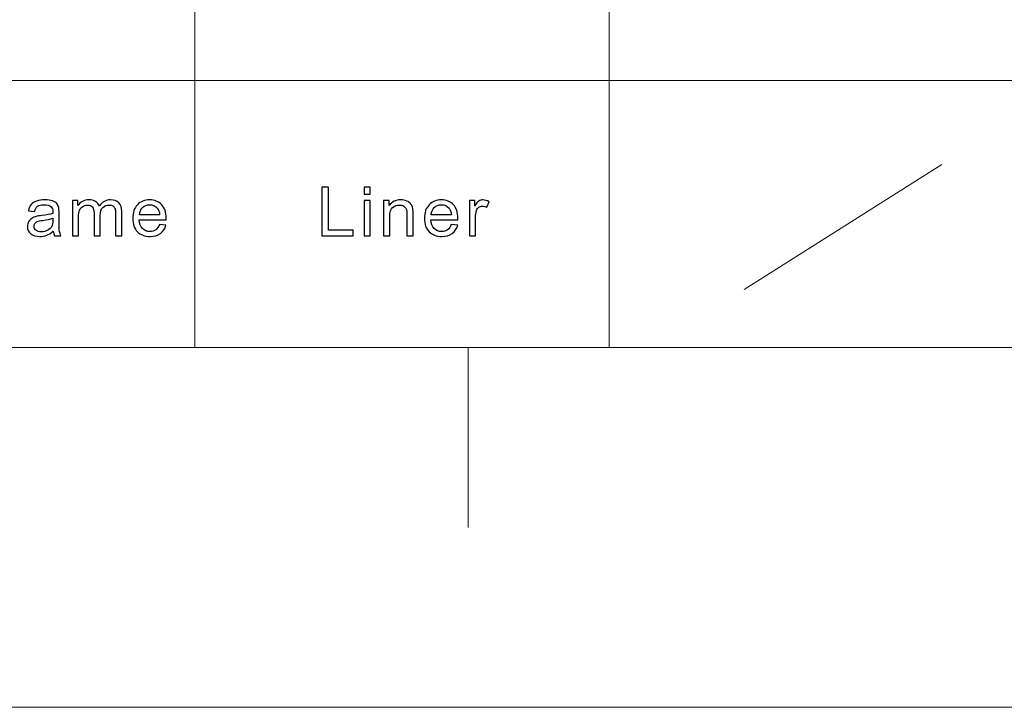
# Model space of a CAD drawing. Header units: millimetres. Extents: x -594 to 595, y -419 to 422.
# Tile 97 of 124: x 249 to 322, y -419 to -369. Entities that reach past the tile are written whole.
import ezdxf

# ---------------------------------------------------------------- set-up
doc = ezdxf.new("R2010")
doc.units = ezdxf.units.MM
doc.header["$MEASUREMENT"] = 0
doc.layers.add('layer 1', color=7, linetype='Continuous')

msp = doc.modelspace()

# ---------------------------------------------------------------- linework, layer by layer
at = {"layer": 'layer 1', "lineweight": 9}
for points in [[(262.4168, -254.9936), (262.4168, -254.9936), (262.4168, -392.7155), (262.4168, -392.7155)], [(292.988, -254.9936), (292.988, -254.9936), (292.988, -392.7155), (292.988, -392.7155)]]:
    msp.add_open_spline(points, degree=3, dxfattribs=at)
at = {"layer": 'layer 1', "color": 5, "lineweight": 9}
for points in [[(170.7034, -373.0409), (170.7034, -373.0409), (384.7014, -373.0409), (384.7014, -373.0409)], [(568.1284, -392.7155), (568.1284, -392.7155), (-566.8255, -392.7155), (-566.8255, -392.7155)]]:
    msp.add_open_spline(points, degree=3, dxfattribs=at)
at = {"layer": 'layer 1', "lineweight": 0}
msp.add_open_spline([(302.9382, -388.4437), (302.9382, -388.4437), (317.5241, -379.2326), (317.5241, -379.2326)], degree=3, dxfattribs=at)
at = {"layer": 'layer 1', "color": 250}
for points, knots in [([(271.7702, -384.4771), (271.7702, -384.4771), (271.7702, -380.9079), (271.7702, -380.9079), (271.7702, -380.9079), (271.7702, -380.9079), (272.2619, -380.9079), (272.2619, -380.9079), (272.2619, -380.9079), (272.2619, -380.9079), (272.2619, -384.0584), (272.2619, -384.0584), (272.2619, -384.0584), (272.2619, -384.0584), (274.0837, -384.0584), (274.0837, -384.0584), (274.0837, -384.0584), (274.0837, -384.0584), (274.0837, -384.4771), (274.0837, -384.4771), (274.0837, -384.4771), (274.0837, -384.4771), (271.7702, -384.4771), (271.7702, -384.4771)], [0, 0, 0, 0, 0.1428571, 0.1428571, 0.1428571, 0.1428571, 0.2857143, 0.2857143, 0.2857143, 0.2857143, 0.4285714, 0.4285714, 0.4285714, 0.4285714, 0.5714286, 0.5714286, 0.5714286, 0.5714286, 0.7142857, 0.7142857, 0.7142857, 0.7142857, 1, 1, 1, 1]), ([(274.9001, -381.4064), (274.9001, -381.4064), (274.9001, -380.9079), (274.9001, -380.9079), (274.9001, -380.9079), (274.9001, -380.9079), (275.3556, -380.9079), (275.3556, -380.9079), (275.3556, -380.9079), (275.3556, -380.9079), (275.3556, -381.4064), (275.3556, -381.4064), (275.3556, -381.4064), (275.3556, -381.4064), (274.9001, -381.4064), (274.9001, -381.4064)], [0, 0, 0, 0, 0.2, 0.2, 0.2, 0.2, 0.4, 0.4, 0.4, 0.4, 0.6, 0.6, 0.6, 0.6, 1, 1, 1, 1]), ([(251.9642, -384.1531), (251.7951, -384.2918), (251.632, -384.389), (251.4759, -384.4464), (251.4759, -384.4464), (251.3198, -384.5037), (251.1524, -384.5319), (250.973, -384.5319), (250.973, -384.5319), (250.6779, -384.5319), (250.4511, -384.463), (250.2924, -384.3242), (250.2924, -384.3242), (250.1337, -384.1863), (250.0543, -384.0094), (250.0543, -383.7942), (250.0543, -383.7942), (250.0543, -383.6679), (250.0845, -383.5524), (250.1441, -383.4477), (250.1441, -383.4477), (250.2044, -383.343), (250.2829, -383.26), (250.3795, -383.1968), (250.3795, -383.1968), (250.477, -383.1337), (250.5856, -383.0855), (250.7073, -383.0531), (250.7073, -383.0531), (250.797, -383.0306), (250.9324, -383.009), (251.1128, -382.9874), (251.1128, -382.9874), (251.4802, -382.9459), (251.752, -382.8952), (251.9254, -382.8371), (251.9254, -382.8371), (251.9271, -382.7772), (251.928, -382.739), (251.928, -382.7232), (251.928, -382.7232), (251.928, -382.5455), (251.8848, -382.42), (251.7986, -382.3469), (251.7986, -382.3469), (251.6821, -382.248), (251.5087, -382.199), (251.2792, -382.199), (251.2792, -382.199), (251.0644, -382.199), (250.9057, -382.2356), (250.8039, -382.3078), (250.8039, -382.3078), (250.7013, -382.3801), (250.6262, -382.5081), (250.577, -382.6925), (250.577, -382.6925), (250.577, -382.6925), (250.1319, -382.6327), (250.1319, -382.6327), (250.1319, -382.6327), (250.1725, -382.4491), (250.239, -382.3004), (250.3321, -382.1874), (250.3321, -382.1874), (250.4252, -382.0744), (250.5598, -381.988), (250.7358, -381.9265), (250.7358, -381.9265), (250.9109, -381.8658), (251.1154, -381.8351), (251.3465, -381.8351), (251.3465, -381.8351), (251.576, -381.8351), (251.7632, -381.8609), (251.9073, -381.9132), (251.9073, -381.9132), (252.0505, -381.9655), (252.1566, -382.0303), (252.2239, -382.1093), (252.2239, -382.1093), (252.2912, -382.1882), (252.3386, -382.2879), (252.3661, -382.4084), (252.3661, -382.4084), (252.3809, -382.4831), (252.3885, -382.6177), (252.3885, -382.8113), (252.3885, -382.8113), (252.3885, -382.8113), (252.3885, -383.3929), (252.3885, -383.3929), (252.3885, -383.3929), (252.3885, -383.7992), (252.3981, -384.0559), (252.4171, -384.1647), (252.4171, -384.1647), (252.4352, -384.2735), (252.4732, -384.3774), (252.5283, -384.4771), (252.5283, -384.4771), (252.5283, -384.4771), (252.0521, -384.4771), (252.0521, -384.4771), (252.0521, -384.4771), (252.0064, -384.3849), (251.9771, -384.2769), (251.9642, -384.1531)], [0, 0, 0, 0, 0.0357143, 0.0357143, 0.0357143, 0.0357143, 0.0714286, 0.0714286, 0.0714286, 0.0714286, 0.1071429, 0.1071429, 0.1071429, 0.1071429, 0.1428571, 0.1428571, 0.1428571, 0.1428571, 0.1785714, 0.1785714, 0.1785714, 0.1785714, 0.2142857, 0.2142857, 0.2142857, 0.2142857, 0.25, 0.25, 0.25, 0.25, 0.2857143, 0.2857143, 0.2857143, 0.2857143, 0.3214286, 0.3214286, 0.3214286, 0.3214286, 0.3571429, 0.3571429, 0.3571429, 0.3571429, 0.3928571, 0.3928571, 0.3928571, 0.3928571, 0.4285714, 0.4285714, 0.4285714, 0.4285714, 0.4642857, 0.4642857, 0.4642857, 0.4642857, 0.5, 0.5, 0.5, 0.5, 0.5357143, 0.5357143, 0.5357143, 0.5357143, 0.5714286, 0.5714286, 0.5714286, 0.5714286, 0.6071429, 0.6071429, 0.6071429, 0.6071429, 0.6428571, 0.6428571, 0.6428571, 0.6428571, 0.6785714, 0.6785714, 0.6785714, 0.6785714, 0.7142857, 0.7142857, 0.7142857, 0.7142857, 0.75, 0.75, 0.75, 0.75, 0.7857143, 0.7857143, 0.7857143, 0.7857143, 0.8214286, 0.8214286, 0.8214286, 0.8214286, 0.8571429, 0.8571429, 0.8571429, 0.8571429, 0.8928571, 0.8928571, 0.8928571, 0.8928571, 0.9285714, 0.9285714, 0.9285714, 0.9285714, 1, 1, 1, 1]), ([(253.3758, -384.4771), (253.3758, -384.4771), (253.3758, -381.8899), (253.3758, -381.8899), (253.3758, -381.8899), (253.3758, -381.8899), (253.7846, -381.8899), (253.7846, -381.8899), (253.7846, -381.8899), (253.7846, -381.8899), (253.7846, -382.2555), (253.7846, -382.2555), (253.7846, -382.2555), (253.8683, -382.1292), (253.9805, -382.027), (254.1202, -381.9506), (254.1202, -381.9506), (254.26, -381.8733), (254.4187, -381.8351), (254.5972, -381.8351), (254.5972, -381.8351), (254.7956, -381.8351), (254.9588, -381.875), (255.0855, -381.9539), (255.0855, -381.9539), (255.2123, -382.0337), (255.302, -382.1442), (255.3538, -382.2871), (255.3538, -382.2871), (255.5677, -381.9855), (255.8446, -381.8351), (256.1862, -381.8351), (256.1862, -381.8351), (256.4537, -381.8351), (256.6598, -381.9057), (256.803, -382.0478), (256.803, -382.0478), (256.9471, -382.1899), (257.0196, -382.4084), (257.0196, -382.7033), (257.0196, -382.7033), (257.0196, -382.7033), (257.0196, -384.4771), (257.0196, -384.4771), (257.0196, -384.4771), (257.0196, -384.4771), (256.5641, -384.4771), (256.5641, -384.4771), (256.5641, -384.4771), (256.5641, -384.4771), (256.5641, -382.8487), (256.5641, -382.8487), (256.5641, -382.8487), (256.5641, -382.6742), (256.5485, -382.5479), (256.5192, -382.4707), (256.5192, -382.4707), (256.4899, -382.3934), (256.4364, -382.3319), (256.3579, -382.2846), (256.3579, -382.2846), (256.2803, -382.2372), (256.1888, -382.214), (256.0845, -382.214), (256.0845, -382.214), (255.8947, -382.214), (255.7377, -382.2746), (255.6126, -382.3951), (255.6126, -382.3951), (255.4875, -382.5164), (255.4254, -382.71), (255.4254, -382.9758), (255.4254, -382.9758), (255.4254, -382.9758), (255.4254, -384.4771), (255.4254, -384.4771), (255.4254, -384.4771), (255.4254, -384.4771), (254.97, -384.4771), (254.97, -384.4771), (254.97, -384.4771), (254.97, -384.4771), (254.97, -382.798), (254.97, -382.798), (254.97, -382.798), (254.97, -382.6036), (254.9328, -382.4574), (254.8587, -382.3602), (254.8587, -382.3602), (254.7844, -382.263), (254.6628, -382.214), (254.4946, -382.214), (254.4946, -382.214), (254.3669, -382.214), (254.2488, -382.2464), (254.1401, -382.3112), (254.1401, -382.3112), (254.0313, -382.376), (253.9528, -382.4707), (253.9037, -382.5961), (253.9037, -382.5961), (253.8554, -382.7208), (253.8313, -382.901), (253.8313, -383.1362), (253.8313, -383.1362), (253.8313, -383.1362), (253.8313, -384.4771), (253.8313, -384.4771), (253.8313, -384.4771), (253.8313, -384.4771), (253.3758, -384.4771), (253.3758, -384.4771)], [0, 0, 0, 0, 0.0344828, 0.0344828, 0.0344828, 0.0344828, 0.0689655, 0.0689655, 0.0689655, 0.0689655, 0.1034483, 0.1034483, 0.1034483, 0.1034483, 0.137931, 0.137931, 0.137931, 0.137931, 0.1724138, 0.1724138, 0.1724138, 0.1724138, 0.2068966, 0.2068966, 0.2068966, 0.2068966, 0.2413793, 0.2413793, 0.2413793, 0.2413793, 0.2758621, 0.2758621, 0.2758621, 0.2758621, 0.3103448, 0.3103448, 0.3103448, 0.3103448, 0.3448276, 0.3448276, 0.3448276, 0.3448276, 0.3793103, 0.3793103, 0.3793103, 0.3793103, 0.4137931, 0.4137931, 0.4137931, 0.4137931, 0.4482759, 0.4482759, 0.4482759, 0.4482759, 0.4827586, 0.4827586, 0.4827586, 0.4827586, 0.5172414, 0.5172414, 0.5172414, 0.5172414, 0.5517241, 0.5517241, 0.5517241, 0.5517241, 0.5862069, 0.5862069, 0.5862069, 0.5862069, 0.6206897, 0.6206897, 0.6206897, 0.6206897, 0.6551724, 0.6551724, 0.6551724, 0.6551724, 0.6896552, 0.6896552, 0.6896552, 0.6896552, 0.7241379, 0.7241379, 0.7241379, 0.7241379, 0.7586207, 0.7586207, 0.7586207, 0.7586207, 0.7931034, 0.7931034, 0.7931034, 0.7931034, 0.8275862, 0.8275862, 0.8275862, 0.8275862, 0.862069, 0.862069, 0.862069, 0.862069, 0.8965517, 0.8965517, 0.8965517, 0.8965517, 0.9310345, 0.9310345, 0.9310345, 0.9310345, 1, 1, 1, 1]), ([(259.8071, -383.6396), (259.8071, -383.6396), (260.2781, -383.6995), (260.2781, -383.6995), (260.2781, -383.6995), (260.2048, -383.9628), (260.0676, -384.168), (259.8674, -384.3134), (259.8674, -384.3134), (259.6673, -384.4588), (259.4119, -384.5319), (259.1005, -384.5319), (259.1005, -384.5319), (258.7089, -384.5319), (258.3983, -384.4156), (258.1689, -384.183), (258.1689, -384.183), (257.9394, -383.9512), (257.8247, -383.6247), (257.8247, -383.2051), (257.8247, -383.2051), (257.8247, -382.7714), (257.9403, -382.4341), (258.1724, -382.1948), (258.1724, -382.1948), (258.4045, -381.9547), (258.7055, -381.8351), (259.0755, -381.8351), (259.0755, -381.8351), (259.4335, -381.8351), (259.726, -381.9522), (259.9529, -382.1874), (259.9529, -382.1874), (260.1797, -382.4225), (260.2935, -382.7532), (260.2935, -383.1794), (260.2935, -383.1794), (260.2935, -383.2051), (260.2927, -383.2442), (260.2909, -383.2957), (260.2909, -383.2957), (260.2909, -383.2957), (258.2906, -383.2957), (258.2906, -383.2957), (258.2906, -383.2957), (258.3078, -383.579), (258.3906, -383.7967), (258.5407, -383.947), (258.5407, -383.947), (258.69, -384.0974), (258.8771, -384.173), (259.1005, -384.173), (259.1005, -384.173), (259.2671, -384.173), (259.4094, -384.1306), (259.5266, -384.0459), (259.5266, -384.0459), (259.6449, -383.9612), (259.738, -383.8257), (259.8071, -383.6396)], [0, 0, 0, 0, 0.0625, 0.0625, 0.0625, 0.0625, 0.125, 0.125, 0.125, 0.125, 0.1875, 0.1875, 0.1875, 0.1875, 0.25, 0.25, 0.25, 0.25, 0.3125, 0.3125, 0.3125, 0.3125, 0.375, 0.375, 0.375, 0.375, 0.4375, 0.4375, 0.4375, 0.4375, 0.5, 0.5, 0.5, 0.5, 0.5625, 0.5625, 0.5625, 0.5625, 0.625, 0.625, 0.625, 0.625, 0.6875, 0.6875, 0.6875, 0.6875, 0.75, 0.75, 0.75, 0.75, 0.8125, 0.8125, 0.8125, 0.8125, 0.875, 0.875, 0.875, 0.875, 1, 1, 1, 1]), ([(274.9001, -384.4771), (274.9001, -384.4771), (274.9001, -381.8899), (274.9001, -381.8899), (274.9001, -381.8899), (274.9001, -381.8899), (275.3556, -381.8899), (275.3556, -381.8899), (275.3556, -381.8899), (275.3556, -381.8899), (275.3556, -384.4771), (275.3556, -384.4771), (275.3556, -384.4771), (275.3556, -384.4771), (274.9001, -384.4771), (274.9001, -384.4771)], [0, 0, 0, 0, 0.2, 0.2, 0.2, 0.2, 0.4, 0.4, 0.4, 0.4, 0.6, 0.6, 0.6, 0.6, 1, 1, 1, 1]), ([(276.3377, -384.4771), (276.3377, -384.4771), (276.3377, -381.8899), (276.3377, -381.8899), (276.3377, -381.8899), (276.3377, -381.8899), (276.7465, -381.8899), (276.7465, -381.8899), (276.7465, -381.8899), (276.7465, -381.8899), (276.7465, -382.2572), (276.7465, -382.2572), (276.7465, -382.2572), (276.9432, -381.9755), (277.2279, -381.8351), (277.5997, -381.8351), (277.5997, -381.8351), (277.7619, -381.8351), (277.9103, -381.8634), (278.0457, -381.919), (278.0457, -381.919), (278.1812, -381.9747), (278.2829, -382.0486), (278.3502, -382.1392), (278.3502, -382.1392), (278.4175, -382.2297), (278.4649, -382.3377), (278.4917, -382.4624), (278.4917, -382.4624), (278.508, -382.5438), (278.5166, -382.6859), (278.5166, -382.8886), (278.5166, -382.8886), (278.5166, -382.8886), (278.5166, -384.4771), (278.5166, -384.4771), (278.5166, -384.4771), (278.5166, -384.4771), (278.0612, -384.4771), (278.0612, -384.4771), (278.0612, -384.4771), (278.0612, -384.4771), (278.0612, -382.9052), (278.0612, -382.9052), (278.0612, -382.9052), (278.0612, -382.7266), (278.044, -382.5928), (278.0086, -382.5047), (278.0086, -382.5047), (277.9732, -382.4167), (277.9103, -382.3461), (277.8206, -382.2929), (277.8206, -382.2929), (277.7309, -382.2405), (277.6247, -382.214), (277.504, -382.214), (277.504, -382.214), (277.3108, -382.214), (277.1442, -382.2729), (277.0036, -382.3918), (277.0036, -382.3918), (276.863, -382.5097), (276.7932, -382.7349), (276.7932, -383.0655), (276.7932, -383.0655), (276.7932, -383.0655), (276.7932, -384.4771), (276.7932, -384.4771), (276.7932, -384.4771), (276.7932, -384.4771), (276.3377, -384.4771), (276.3377, -384.4771)], [0, 0, 0, 0, 0.0526316, 0.0526316, 0.0526316, 0.0526316, 0.1052632, 0.1052632, 0.1052632, 0.1052632, 0.1578947, 0.1578947, 0.1578947, 0.1578947, 0.2105263, 0.2105263, 0.2105263, 0.2105263, 0.2631579, 0.2631579, 0.2631579, 0.2631579, 0.3157895, 0.3157895, 0.3157895, 0.3157895, 0.3684211, 0.3684211, 0.3684211, 0.3684211, 0.4210526, 0.4210526, 0.4210526, 0.4210526, 0.4736842, 0.4736842, 0.4736842, 0.4736842, 0.5263158, 0.5263158, 0.5263158, 0.5263158, 0.5789474, 0.5789474, 0.5789474, 0.5789474, 0.6315789, 0.6315789, 0.6315789, 0.6315789, 0.6842105, 0.6842105, 0.6842105, 0.6842105, 0.7368421, 0.7368421, 0.7368421, 0.7368421, 0.7894737, 0.7894737, 0.7894737, 0.7894737, 0.8421053, 0.8421053, 0.8421053, 0.8421053, 0.8947368, 0.8947368, 0.8947368, 0.8947368, 1, 1, 1, 1]), ([(281.3361, -383.6396), (281.3361, -383.6396), (281.8071, -383.6995), (281.8071, -383.6995), (281.8071, -383.6995), (281.7338, -383.9628), (281.5967, -384.168), (281.3965, -384.3134), (281.3965, -384.3134), (281.1964, -384.4588), (280.941, -384.5319), (280.6296, -384.5319), (280.6296, -384.5319), (280.2379, -384.5319), (279.9274, -384.4156), (279.6979, -384.183), (279.6979, -384.183), (279.4684, -383.9512), (279.3537, -383.6247), (279.3537, -383.2051), (279.3537, -383.2051), (279.3537, -382.7714), (279.4694, -382.4341), (279.7014, -382.1948), (279.7014, -382.1948), (279.9335, -381.9547), (280.2345, -381.8351), (280.6046, -381.8351), (280.6046, -381.8351), (280.9626, -381.8351), (281.2551, -381.9522), (281.4819, -382.1874), (281.4819, -382.1874), (281.7088, -382.4225), (281.8226, -382.7532), (281.8226, -383.1794), (281.8226, -383.1794), (281.8226, -383.2051), (281.8218, -383.2442), (281.82, -383.2957), (281.82, -383.2957), (281.82, -383.2957), (279.8196, -383.2957), (279.8196, -383.2957), (279.8196, -383.2957), (279.8368, -383.579), (279.9197, -383.7967), (280.0697, -383.947), (280.0697, -383.947), (280.219, -384.0974), (280.4061, -384.173), (280.6296, -384.173), (280.6296, -384.173), (280.7961, -384.173), (280.9385, -384.1306), (281.0557, -384.0459), (281.0557, -384.0459), (281.174, -383.9612), (281.2671, -383.8257), (281.3361, -383.6396)], [0, 0, 0, 0, 0.0625, 0.0625, 0.0625, 0.0625, 0.125, 0.125, 0.125, 0.125, 0.1875, 0.1875, 0.1875, 0.1875, 0.25, 0.25, 0.25, 0.25, 0.3125, 0.3125, 0.3125, 0.3125, 0.375, 0.375, 0.375, 0.375, 0.4375, 0.4375, 0.4375, 0.4375, 0.5, 0.5, 0.5, 0.5, 0.5625, 0.5625, 0.5625, 0.5625, 0.625, 0.625, 0.625, 0.625, 0.6875, 0.6875, 0.6875, 0.6875, 0.75, 0.75, 0.75, 0.75, 0.8125, 0.8125, 0.8125, 0.8125, 0.875, 0.875, 0.875, 0.875, 1, 1, 1, 1]), ([(282.6649, -384.4771), (282.6649, -384.4771), (282.6649, -381.8899), (282.6649, -381.8899), (282.6649, -381.8899), (282.6649, -381.8899), (283.0737, -381.8899), (283.0737, -381.8899), (283.0737, -381.8899), (283.0737, -381.8899), (283.0737, -382.2862), (283.0737, -382.2862), (283.0737, -382.2862), (283.1782, -382.1026), (283.2748, -381.9813), (283.3636, -381.9232), (283.3636, -381.9232), (283.4525, -381.8642), (283.5499, -381.8351), (283.656, -381.8351), (283.656, -381.8351), (283.8096, -381.8351), (283.9657, -381.8816), (284.1245, -381.9738), (284.1245, -381.9738), (284.1245, -381.9738), (283.9623, -382.3785), (283.9623, -382.3785), (283.9623, -382.3785), (283.8518, -382.3186), (283.7415, -382.2887), (283.631, -382.2887), (283.631, -382.2887), (283.5318, -382.2887), (283.443, -382.3178), (283.3645, -382.3751), (283.3645, -382.3751), (283.286, -382.4325), (283.2299, -382.5122), (283.1963, -382.6144), (283.1963, -382.6144), (283.1454, -382.7698), (283.1204, -382.9401), (283.1204, -383.1254), (283.1204, -383.1254), (283.1204, -383.1254), (283.1204, -384.4771), (283.1204, -384.4771), (283.1204, -384.4771), (283.1204, -384.4771), (282.6649, -384.4771), (282.6649, -384.4771)], [0, 0, 0, 0, 0.0714286, 0.0714286, 0.0714286, 0.0714286, 0.1428571, 0.1428571, 0.1428571, 0.1428571, 0.2142857, 0.2142857, 0.2142857, 0.2142857, 0.2857143, 0.2857143, 0.2857143, 0.2857143, 0.3571429, 0.3571429, 0.3571429, 0.3571429, 0.4285714, 0.4285714, 0.4285714, 0.4285714, 0.5, 0.5, 0.5, 0.5, 0.5714286, 0.5714286, 0.5714286, 0.5714286, 0.6428571, 0.6428571, 0.6428571, 0.6428571, 0.7142857, 0.7142857, 0.7142857, 0.7142857, 0.7857143, 0.7857143, 0.7857143, 0.7857143, 0.8571429, 0.8571429, 0.8571429, 0.8571429, 1, 1, 1, 1]), ([(258.3164, -382.9368), (258.3164, -382.9368), (259.8122, -382.9368), (259.8122, -382.9368), (259.8122, -382.9368), (259.7923, -382.7191), (259.7346, -382.5563), (259.6405, -382.4474), (259.6405, -382.4474), (259.4965, -382.2788), (259.3084, -382.194), (259.0781, -382.194), (259.0781, -382.194), (258.8694, -382.194), (258.6942, -382.2613), (258.5519, -382.3959), (258.5519, -382.3959), (258.4105, -382.5305), (258.332, -382.7108), (258.3164, -382.9368)], [0, 0, 0, 0, 0.1666667, 0.1666667, 0.1666667, 0.1666667, 0.3333333, 0.3333333, 0.3333333, 0.3333333, 0.5, 0.5, 0.5, 0.5, 0.6666667, 0.6666667, 0.6666667, 0.6666667, 1, 1, 1, 1]), ([(279.8455, -382.9368), (279.8455, -382.9368), (281.3412, -382.9368), (281.3412, -382.9368), (281.3412, -382.9368), (281.3214, -382.7191), (281.2637, -382.5563), (281.1696, -382.4474), (281.1696, -382.4474), (281.0256, -382.2788), (280.8374, -382.194), (280.6072, -382.194), (280.6072, -382.194), (280.3985, -382.194), (280.2233, -382.2613), (280.0809, -382.3959), (280.0809, -382.3959), (279.9395, -382.5305), (279.861, -382.7108), (279.8455, -382.9368)], [0, 0, 0, 0, 0.1666667, 0.1666667, 0.1666667, 0.1666667, 0.3333333, 0.3333333, 0.3333333, 0.3333333, 0.5, 0.5, 0.5, 0.5, 0.6666667, 0.6666667, 0.6666667, 0.6666667, 1, 1, 1, 1]), ([(251.928, -383.181), (251.7623, -383.2458), (251.5139, -383.3007), (251.1827, -383.3455), (251.1827, -383.3455), (250.9945, -383.3713), (250.8617, -383.4004), (250.7841, -383.4328), (250.7841, -383.4328), (250.7065, -383.4652), (250.6469, -383.5125), (250.6046, -383.574), (250.6046, -383.574), (250.5624, -383.6363), (250.5408, -383.7053), (250.5408, -383.7817), (250.5408, -383.7817), (250.5408, -383.8972), (250.5866, -383.9944), (250.6789, -384.0717), (250.6789, -384.0717), (250.7712, -384.1489), (250.9057, -384.188), (251.0826, -384.188), (251.0826, -384.188), (251.2576, -384.188), (251.4138, -384.1514), (251.5509, -384.0775), (251.5509, -384.0775), (251.6873, -384.0044), (251.7882, -383.9038), (251.8521, -383.7767), (251.8521, -383.7767), (251.9012, -383.6779), (251.9254, -383.5325), (251.9254, -383.3405), (251.9254, -383.3405), (251.9254, -383.3405), (251.928, -383.181), (251.928, -383.181)], [0, 0, 0, 0, 0.0909091, 0.0909091, 0.0909091, 0.0909091, 0.1818182, 0.1818182, 0.1818182, 0.1818182, 0.2727273, 0.2727273, 0.2727273, 0.2727273, 0.3636364, 0.3636364, 0.3636364, 0.3636364, 0.4545455, 0.4545455, 0.4545455, 0.4545455, 0.5454545, 0.5454545, 0.5454545, 0.5454545, 0.6363636, 0.6363636, 0.6363636, 0.6363636, 0.7272727, 0.7272727, 0.7272727, 0.7272727, 0.8181818, 0.8181818, 0.8181818, 0.8181818, 1, 1, 1, 1])]:
    msp.add_open_spline(points, degree=3, knots=knots, dxfattribs=at)
at = {"layer": 'layer 1', "color": 1, "lineweight": 5}
for points in [[(282.5797, -392.7155), (282.5797, -392.7155), (282.5797, -405.9804), (282.5797, -405.9804)], [(282.5797, -392.7155), (282.5797, -392.7155), (282.5797, -405.9804), (282.5797, -405.9804)], [(282.5797, -392.7155), (282.5797, -392.7155), (282.5797, -405.9804), (282.5797, -405.9804)], [(595.1511, -419.2454), (595.1511, -419.2454), (-593.8483, -419.2454), (-593.8483, -419.2454)], [(595.1511, -419.2454), (595.1511, -419.2454), (-593.8483, -419.2454), (-593.8483, -419.2454)], [(595.1511, -419.2454), (595.1511, -419.2454), (-593.8483, -419.2454), (-593.8483, -419.2454)]]:
    msp.add_open_spline(points, degree=3, dxfattribs=at)

doc.saveas('drawing.dxf')
